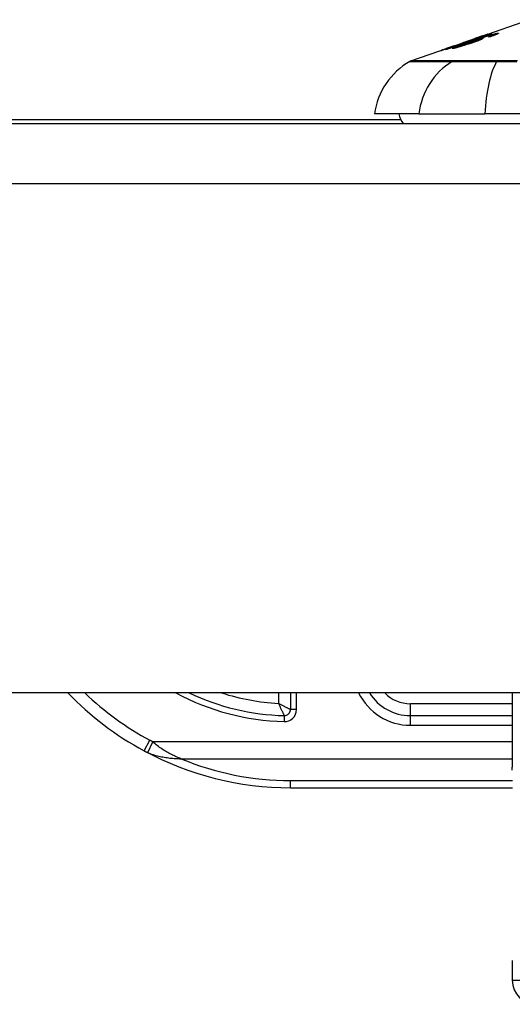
# Model space of a CAD drawing. Header units: inches. Extents: x 19 to 626, y 56 to 294.
# Tile 211 of 256: x 87.767 to 88.576, y 292.408 to 294.024. Entities that reach past the tile are written whole.
import ezdxf

# ---------------------------------------------------------------- set-up
doc = ezdxf.new("R2010")
doc.units = ezdxf.units.IN
doc.header["$MEASUREMENT"] = 0
doc.layers.add('Visible Edges(ANSI)', color=7, linetype='Continuous', lineweight=25)
doc.layers.add('Visible Tangent Edges(ANSI)', color=7, linetype='Continuous', lineweight=25)

msp = doc.modelspace()

# ---------------------------------------------------------------- linework, layer by layer
at = {"layer": 'Visible Edges(ANSI)'}
for p, q in [((88.5249, 293.9962), (88.6031, 294.0236)), ((88.5281, 293.9973), (88.5281, 293.997)), ((88.5415, 294.0004), (88.5415, 294.0002)), ((88.5435, 293.9978), (88.5435, 293.997)), ((88.5453, 293.9988), (88.5453, 293.9976)), ((88.4792, 293.9802), (88.4792, 293.9802)), ((88.4796, 293.9804), (88.5147, 293.9927)), ((88.4957, 293.986), (88.5038, 293.9888)), ((88.497, 293.9864), (88.497, 293.9861)), ((88.5037, 293.9888), (88.5037, 293.9885)), ((88.5106, 293.9905), (88.5194, 293.9935)), ((88.512, 293.9887), (88.512, 293.9883)), ((88.5152, 293.9928), (88.5152, 293.9928)), ((88.519, 293.9899), (88.519, 293.9887)), ((88.5194, 293.9935), (88.5194, 293.9931)), ((88.5245, 293.9947), (88.5245, 293.9943)), ((88.4096, 293.9559), (88.4714, 293.9775)), ((88.4668, 293.9758), (88.4668, 293.9756)), ((88.485, 293.9787), (88.485, 293.9777)), ((88.4225, 293.869), (88.3497, 293.869)), ((88.4225, 293.869), (88.5312, 293.869)), ((89.3886, 293.869), (88.5312, 293.869)), ((84.8089, 293.8532), (150.4139, 293.8532)), ((88.3932, 293.8592), (87.3614, 293.8592)), ((150.4139, 292.9192), (84.8089, 292.9192)), ((88.2119, 292.9192), (88.2119, 292.8918)), ((88.5761, 292.9192), (88.5761, 292.7973)), ((88.5761, 292.8818), (88.4088, 292.8818)), ((88.2119, 292.7637), (88.5763, 292.7637)), ((88.5761, 292.4803), (88.5761, 292.4477))]:
    msp.add_line(p, q, dxfattribs=at)
at = {"layer": 'Visible Edges(ANSI)', "flags": 128}
for points in [[(88.5424, 294.0005), (88.5394, 293.9995), (88.5363, 293.9984), (88.5332, 293.9973), (88.5301, 293.9962), (88.527, 293.9952), (88.5239, 293.9941), (88.5208, 293.993), (88.5177, 293.992), (88.5146, 293.9909), (88.5115, 293.9898), (88.5083, 293.9887), (88.5052, 293.9876), (88.5021, 293.9866), (88.499, 293.9855), (88.4959, 293.9844), (88.4928, 293.9833), (88.4897, 293.9823), (88.4866, 293.9812), (88.4835, 293.9801), (88.4804, 293.9791), (88.4773, 293.978), (88.4743, 293.9769), (88.4712, 293.9759), (88.4682, 293.9748)], [(88.5061, 293.9871), (88.5075, 293.9876), (88.5089, 293.9881), (88.5104, 293.9886), (88.5118, 293.9891), (88.5132, 293.9896), (88.5146, 293.9901), (88.5161, 293.9905), (88.5175, 293.991), (88.5189, 293.9915), (88.5203, 293.992), (88.5217, 293.9925), (88.5231, 293.9929), (88.5245, 293.9934), (88.5258, 293.9939), (88.5272, 293.9943), (88.5285, 293.9947), (88.5298, 293.9952), (88.5311, 293.9956), (88.5324, 293.996), (88.5337, 293.9964), (88.535, 293.9968), (88.5362, 293.9972), (88.5375, 293.9976), (88.5387, 293.998)], [(88.5403, 293.9979), (88.5383, 293.9973), (88.5363, 293.9967), (88.5341, 293.9961), (88.5319, 293.9954), (88.5298, 293.9947), (88.528, 293.9941), (88.5265, 293.9936), (88.5255, 293.9933), (88.5247, 293.993), (88.5238, 293.9927), (88.523, 293.9924), (88.5221, 293.9922), (88.5213, 293.9919), (88.5204, 293.9916), (88.5195, 293.9913), (88.5187, 293.991), (88.5178, 293.9907), (88.517, 293.9904), (88.5161, 293.9901), (88.5153, 293.9898), (88.5145, 293.9895), (88.5136, 293.9892), (88.5128, 293.989), (88.512, 293.9887)], [(88.5281, 293.9973), (88.528, 293.9972), (88.5278, 293.9972), (88.5274, 293.9971), (88.527, 293.9969), (88.5264, 293.9967), (88.5257, 293.9965), (88.5251, 293.9963), (88.5245, 293.9961), (88.5239, 293.9959), (88.5234, 293.9957), (88.5228, 293.9955), (88.5222, 293.9953), (88.5216, 293.9951), (88.5209, 293.9948), (88.5203, 293.9946), (88.5196, 293.9944), (88.5189, 293.9941), (88.5182, 293.9939), (88.5175, 293.9936), (88.5168, 293.9934), (88.5161, 293.9931), (88.5154, 293.9929), (88.5146, 293.9926), (88.5139, 293.9924)], [(88.5152, 293.9928), (88.5169, 293.9934), (88.5185, 293.994), (88.5202, 293.9946), (88.5218, 293.9952), (88.5234, 293.9957), (88.525, 293.9963), (88.5264, 293.9968), (88.5276, 293.9972), (88.5287, 293.9976), (88.5297, 293.9979), (88.5305, 293.9982), (88.5312, 293.9984), (88.5319, 293.9987), (88.5325, 293.9989), (88.533, 293.9991), (88.5336, 293.9992), (88.534, 293.9994), (88.5344, 293.9995), (88.5347, 293.9996), (88.535, 293.9997), (88.5352, 293.9998), (88.5354, 293.9998), (88.5355, 293.9999), (88.5356, 293.9999)], [(88.517, 293.9932), (88.5177, 293.9935), (88.5185, 293.9937), (88.5192, 293.994), (88.52, 293.9943), (88.5207, 293.9945), (88.5214, 293.9948), (88.5221, 293.995), (88.5228, 293.9953), (88.5234, 293.9955), (88.524, 293.9957), (88.5246, 293.9959), (88.5252, 293.9961), (88.5257, 293.9963), (88.5262, 293.9965), (88.5266, 293.9966), (88.5269, 293.9968), (88.5273, 293.9969), (88.5275, 293.997), (88.5277, 293.9971), (88.5279, 293.9972), (88.528, 293.9972), (88.5281, 293.9972), (88.5281, 293.9973), (88.5281, 293.9973)], [(88.5356, 293.9999), (88.5357, 293.9999), (88.5356, 293.9998), (88.5354, 293.9998), (88.5351, 293.9996), (88.5347, 293.9995), (88.5342, 293.9993), (88.5336, 293.999), (88.533, 293.9988), (88.5322, 293.9985), (88.5313, 293.9982), (88.5303, 293.9978), (88.5293, 293.9974), (88.5282, 293.997), (88.5272, 293.9966), (88.5261, 293.9962), (88.5251, 293.9959), (88.5242, 293.9955), (88.5232, 293.9952), (88.5222, 293.9949), (88.5213, 293.9945), (88.5203, 293.9942), (88.5193, 293.9938), (88.5183, 293.9935), (88.5172, 293.9931)], [(88.5194, 293.9935), (88.5204, 293.9938), (88.5215, 293.9942), (88.5225, 293.9945), (88.5235, 293.9948), (88.5245, 293.9951), (88.5255, 293.9954), (88.5265, 293.9957), (88.5275, 293.996), (88.5284, 293.9963), (88.5294, 293.9966), (88.5303, 293.9969), (88.5312, 293.9972), (88.532, 293.9974), (88.5329, 293.9977), (88.5337, 293.998), (88.5345, 293.9982), (88.5353, 293.9985), (88.5362, 293.9987), (88.537, 293.999), (88.5379, 293.9993), (88.5388, 293.9996), (88.5397, 293.9999), (88.5406, 294.0002), (88.5415, 294.0004)], [(88.5368, 293.9953), (88.5371, 293.9954), (88.5374, 293.9955), (88.5378, 293.9957), (88.5381, 293.9958), (88.5384, 293.9959), (88.5387, 293.996), (88.539, 293.9961), (88.5393, 293.9962), (88.5396, 293.9963), (88.5399, 293.9964), (88.5402, 293.9966), (88.5405, 293.9967), (88.5408, 293.9968), (88.5411, 293.9969), (88.5414, 293.997), (88.5416, 293.9971), (88.5419, 293.9972), (88.5421, 293.9973), (88.5424, 293.9974), (88.5426, 293.9975), (88.5429, 293.9976), (88.5431, 293.9977), (88.5433, 293.9978), (88.5435, 293.9978)], [(88.5387, 293.998), (88.5395, 293.9983), (88.5403, 293.9985), (88.5411, 293.9987), (88.5418, 293.999), (88.5426, 293.9992), (88.5433, 293.9994), (88.544, 293.9996), (88.5447, 293.9998), (88.5454, 294), (88.546, 294.0001), (88.5466, 294.0003), (88.5472, 294.0004), (88.5478, 294.0006), (88.5483, 294.0007), (88.5488, 294.0008), (88.5493, 294.0009), (88.5498, 294.001), (88.5502, 294.0011), (88.5506, 294.0012), (88.5509, 294.0013), (88.5513, 294.0013), (88.5516, 294.0014), (88.5519, 294.0014), (88.5522, 294.0014)], [(88.5522, 294.0014), (88.5525, 294.0014), (88.5528, 294.0014), (88.553, 294.0014), (88.5531, 294.0014), (88.5532, 294.0013), (88.5532, 294.0012), (88.5531, 294.0011), (88.5529, 294.0009), (88.5526, 294.0007), (88.5522, 294.0005), (88.5518, 294.0003), (88.5513, 294), (88.5507, 293.9997), (88.55, 293.9994), (88.5492, 293.9991), (88.5484, 293.9988), (88.5475, 293.9984), (88.5466, 293.9981), (88.5456, 293.9977), (88.5445, 293.9973), (88.5435, 293.9969), (88.5424, 293.9965), (88.5412, 293.9961), (88.5401, 293.9957)], [(88.5447, 293.9989), (88.5446, 293.9989), (88.5445, 293.9989), (88.5444, 293.9989), (88.5443, 293.9989), (88.5442, 293.9988), (88.544, 293.9988), (88.5439, 293.9988), (88.5437, 293.9988), (88.5436, 293.9987), (88.5434, 293.9987), (88.5432, 293.9987), (88.543, 293.9986), (88.5428, 293.9986), (88.5426, 293.9985), (88.5424, 293.9985), (88.5422, 293.9984), (88.542, 293.9984), (88.5418, 293.9983), (88.5415, 293.9982), (88.5413, 293.9982), (88.541, 293.9981), (88.5408, 293.998), (88.5405, 293.998), (88.5403, 293.9979)], [(88.5415, 294.0004), (88.5415, 294.0005), (88.5416, 294.0005), (88.5416, 294.0005), (88.5416, 294.0005), (88.5417, 294.0005), (88.5417, 294.0005), (88.5418, 294.0005), (88.5418, 294.0005), (88.5418, 294.0005), (88.5419, 294.0005), (88.5419, 294.0005), (88.542, 294.0005), (88.542, 294.0005), (88.542, 294.0005), (88.5421, 294.0005), (88.5421, 294.0005), (88.5422, 294.0005), (88.5422, 294.0005), (88.5422, 294.0005), (88.5423, 294.0005), (88.5423, 294.0005), (88.5424, 294.0005), (88.5424, 294.0005), (88.5424, 294.0005)], [(88.5435, 293.9978), (88.5437, 293.9979), (88.5439, 293.998), (88.5441, 293.9981), (88.5443, 293.9982), (88.5444, 293.9983), (88.5446, 293.9984), (88.5447, 293.9984), (88.5448, 293.9985), (88.545, 293.9986), (88.545, 293.9986), (88.5451, 293.9987), (88.5452, 293.9987), (88.5452, 293.9988), (88.5453, 293.9988), (88.5453, 293.9988), (88.5453, 293.9989), (88.5453, 293.9989), (88.5452, 293.9989), (88.5452, 293.9989), (88.5451, 293.9989), (88.545, 293.9989), (88.545, 293.9989), (88.5449, 293.9989), (88.5447, 293.9989)], [(88.4838, 293.9814), (88.4817, 293.9807), (88.4797, 293.98), (88.4777, 293.9793), (88.4758, 293.9786), (88.4739, 293.978), (88.472, 293.9774), (88.4703, 293.9768), (88.4687, 293.9762), (88.4674, 293.9758), (88.4662, 293.9754), (88.4652, 293.9751), (88.4644, 293.9748), (88.4636, 293.9745), (88.4629, 293.9743), (88.4622, 293.9741), (88.4616, 293.9739), (88.4611, 293.9737), (88.4606, 293.9736), (88.4602, 293.9734), (88.4599, 293.9733), (88.4596, 293.9733), (88.4594, 293.9732), (88.4593, 293.9732), (88.4592, 293.9731)], [(88.4592, 293.9731), (88.4592, 293.9732), (88.4593, 293.9732), (88.4596, 293.9733), (88.46, 293.9735), (88.4607, 293.9737), (88.4615, 293.974), (88.4624, 293.9743), (88.4633, 293.9747), (88.4641, 293.975), (88.4649, 293.9752), (88.4657, 293.9755), (88.4666, 293.9758), (88.4675, 293.9761), (88.4684, 293.9765), (88.4694, 293.9768), (88.4704, 293.9772), (88.4714, 293.9775), (88.4725, 293.9779), (88.4736, 293.9783), (88.4747, 293.9787), (88.4758, 293.979), (88.4769, 293.9794), (88.478, 293.9798), (88.4792, 293.9802)], [(88.4667, 293.9746), (88.4691, 293.9754), (88.4715, 293.9762), (88.4739, 293.9771), (88.4763, 293.9779), (88.4787, 293.9788), (88.4811, 293.9796), (88.4835, 293.9804), (88.4859, 293.9813), (88.4883, 293.9821), (88.4907, 293.983), (88.4932, 293.9838), (88.4956, 293.9846), (88.498, 293.9855), (88.5004, 293.9863), (88.5028, 293.9872), (88.5052, 293.988), (88.5077, 293.9888), (88.5101, 293.9897), (88.5125, 293.9905), (88.5149, 293.9914), (88.5173, 293.9922), (88.5197, 293.993), (88.5221, 293.9939), (88.5245, 293.9947)], [(88.4668, 293.9758), (88.4669, 293.9758), (88.4671, 293.9759), (88.4673, 293.976), (88.4677, 293.9761), (88.4681, 293.9762), (88.4687, 293.9764), (88.4693, 293.9766), (88.47, 293.9768), (88.4707, 293.9771), (88.4714, 293.9773), (88.4721, 293.9775), (88.4728, 293.9778), (88.4736, 293.978), (88.4744, 293.9783), (88.4752, 293.9786), (88.476, 293.9789), (88.4769, 293.9792), (88.4777, 293.9795), (88.4786, 293.9798), (88.4795, 293.9801), (88.4804, 293.9804), (88.4813, 293.9807), (88.4822, 293.981), (88.4831, 293.9813)], [(88.4808, 293.9808), (88.4797, 293.9804), (88.4786, 293.98), (88.4776, 293.9797), (88.4765, 293.9793), (88.4754, 293.9789), (88.4744, 293.9786), (88.4734, 293.9782), (88.4725, 293.9779), (88.4715, 293.9775), (88.4707, 293.9772), (88.4699, 293.977), (88.4693, 293.9768), (88.4688, 293.9766), (88.4684, 293.9764), (88.4681, 293.9763), (88.4677, 293.9762), (88.4675, 293.9761), (88.4673, 293.976), (88.4671, 293.9759), (88.4669, 293.9759), (88.4668, 293.9758), (88.4668, 293.9758), (88.4668, 293.9758), (88.4668, 293.9758)], [(88.4783, 293.9761), (88.4773, 293.9761), (88.4779, 293.9767), (88.4803, 293.9777), (88.4828, 293.9787), (88.4838, 293.9791), (88.4847, 293.9795), (88.4857, 293.9798), (88.4868, 293.9802), (88.4879, 293.9806), (88.489, 293.981), (88.4901, 293.9814), (88.4912, 293.9818), (88.4924, 293.9823), (88.4936, 293.9827), (88.4948, 293.9831), (88.496, 293.9836), (88.4972, 293.984), (88.4985, 293.9844), (88.4998, 293.9849), (88.501, 293.9853), (88.5023, 293.9858), (88.5036, 293.9862), (88.5048, 293.9867), (88.5061, 293.9871)], [(88.5094, 293.9853), (88.5079, 293.9848), (88.5063, 293.9843), (88.5047, 293.9837), (88.503, 293.9832), (88.5014, 293.9827), (88.4998, 293.9822), (88.4982, 293.9816), (88.4965, 293.9811), (88.4948, 293.9806), (88.493, 293.9801), (88.491, 293.9795), (88.489, 293.9789), (88.4871, 293.9783), (88.4855, 293.9779), (88.4843, 293.9775), (88.4834, 293.9773), (88.4825, 293.9771), (88.4817, 293.9769), (88.481, 293.9767), (88.4803, 293.9765), (88.4797, 293.9764), (88.4792, 293.9763), (88.4787, 293.9762), (88.4783, 293.9761)], [(88.4792, 293.9802), (88.4793, 293.9803), (88.4793, 293.9803), (88.4794, 293.9803), (88.4795, 293.9803), (88.4795, 293.9804), (88.4796, 293.9804), (88.4797, 293.9804), (88.4797, 293.9804), (88.4798, 293.9805), (88.4799, 293.9805), (88.4799, 293.9805), (88.48, 293.9805), (88.4801, 293.9806), (88.4801, 293.9806), (88.4802, 293.9806), (88.4803, 293.9806), (88.4804, 293.9806), (88.4804, 293.9807), (88.4805, 293.9807), (88.4806, 293.9807), (88.4806, 293.9807), (88.4807, 293.9808), (88.4808, 293.9808), (88.4808, 293.9808)], [(88.4831, 293.9813), (88.484, 293.9816), (88.4848, 293.9819), (88.4857, 293.9822), (88.4865, 293.9825), (88.4873, 293.9828), (88.4881, 293.9831), (88.4889, 293.9834), (88.4897, 293.9836), (88.4904, 293.9839), (88.4911, 293.9842), (88.4918, 293.9844), (88.4924, 293.9846), (88.4931, 293.9849), (88.4937, 293.9851), (88.4943, 293.9853), (88.4949, 293.9855), (88.4954, 293.9857), (88.4959, 293.9859), (88.4963, 293.9861), (88.4966, 293.9862), (88.4968, 293.9863), (88.497, 293.9863), (88.497, 293.9864), (88.497, 293.9864)], [(88.5016, 293.9878), (88.5014, 293.9878), (88.5012, 293.9877), (88.501, 293.9876), (88.5008, 293.9875), (88.5005, 293.9874), (88.5002, 293.9873), (88.4999, 293.9872), (88.4995, 293.987), (88.4991, 293.9869), (88.4987, 293.9867), (88.4982, 293.9865), (88.4977, 293.9864), (88.4972, 293.9862), (88.4966, 293.986), (88.4959, 293.9857), (88.495, 293.9854), (88.494, 293.985), (88.4927, 293.9845), (88.4913, 293.984), (88.4899, 293.9835), (88.4884, 293.983), (88.4869, 293.9825), (88.4853, 293.9819), (88.4838, 293.9814)], [(88.4986, 293.984), (88.4975, 293.9836), (88.4964, 293.9832), (88.4954, 293.9828), (88.4944, 293.9825), (88.4933, 293.9821), (88.4924, 293.9817), (88.4914, 293.9814), (88.4904, 293.981), (88.4896, 293.9807), (88.4887, 293.9804), (88.488, 293.9801), (88.4873, 293.9798), (88.4867, 293.9796), (88.4862, 293.9793), (88.4858, 293.9791), (88.4855, 293.979), (88.4852, 293.9789), (88.4851, 293.9788), (88.485, 293.9787), (88.485, 293.9786), (88.485, 293.9786), (88.4851, 293.9786), (88.4853, 293.9786), (88.4855, 293.9786)], [(88.4855, 293.9786), (88.4858, 293.9787), (88.486, 293.9787), (88.4864, 293.9788), (88.4867, 293.9789), (88.4871, 293.979), (88.4875, 293.9791), (88.488, 293.9792), (88.4885, 293.9793), (88.4891, 293.9795), (88.4897, 293.9796), (88.4903, 293.9798), (88.4909, 293.98), (88.4915, 293.9802), (88.4922, 293.9804), (88.4929, 293.9806), (88.4938, 293.9808), (88.4949, 293.9812), (88.4962, 293.9816), (88.4978, 293.9821), (88.4995, 293.9826), (88.5012, 293.9832), (88.5029, 293.9838), (88.5046, 293.9843), (88.5063, 293.9849)], [(88.497, 293.9864), (88.497, 293.9864), (88.497, 293.9864), (88.497, 293.9864), (88.4969, 293.9864), (88.4969, 293.9863), (88.4969, 293.9863), (88.4968, 293.9863), (88.4968, 293.9863), (88.4967, 293.9863), (88.4967, 293.9863), (88.4966, 293.9863), (88.4966, 293.9862), (88.4965, 293.9862), (88.4964, 293.9862), (88.4964, 293.9862), (88.4963, 293.9862), (88.4962, 293.9861), (88.4962, 293.9861), (88.4961, 293.9861), (88.496, 293.9861), (88.4959, 293.986), (88.4958, 293.986), (88.4958, 293.986), (88.4957, 293.986)], [(88.5184, 293.9899), (88.5179, 293.9899), (88.5173, 293.9897), (88.5166, 293.9896), (88.5158, 293.9894), (88.5148, 293.9891), (88.5138, 293.9889), (88.5128, 293.9886), (88.5119, 293.9883), (88.511, 293.988), (88.5103, 293.9878), (88.5095, 293.9876), (88.5087, 293.9873), (88.5079, 293.9871), (88.507, 293.9868), (88.5062, 293.9865), (88.5053, 293.9862), (88.5045, 293.986), (88.5037, 293.9857), (88.5028, 293.9854), (88.502, 293.9851), (88.5011, 293.9848), (88.5003, 293.9845), (88.4995, 293.9843), (88.4986, 293.984)], [(88.5172, 293.9931), (88.5165, 293.9929), (88.5159, 293.9926), (88.5152, 293.9924), (88.5145, 293.9922), (88.5138, 293.9919), (88.5131, 293.9917), (88.5124, 293.9915), (88.5118, 293.9912), (88.5111, 293.991), (88.5105, 293.9908), (88.5098, 293.9906), (88.5091, 293.9903), (88.5084, 293.9901), (88.5077, 293.9899), (88.507, 293.9896), (88.5063, 293.9894), (88.5056, 293.9891), (88.5049, 293.9889), (88.5042, 293.9887), (88.5036, 293.9885), (88.5031, 293.9883), (88.5025, 293.9881), (88.502, 293.988), (88.5016, 293.9878)], [(88.5037, 293.9888), (88.5042, 293.9889), (88.5054, 293.9893), (88.5071, 293.9898), (88.5085, 293.9903), (88.5091, 293.9905), (88.5094, 293.9906), (88.5098, 293.9907), (88.5101, 293.9908), (88.5105, 293.991), (88.5109, 293.9911), (88.5113, 293.9912), (88.5117, 293.9914), (88.5121, 293.9915), (88.5126, 293.9917), (88.513, 293.9918), (88.5134, 293.992), (88.5139, 293.9921), (88.5143, 293.9923), (88.5147, 293.9924), (88.5152, 293.9926), (88.5156, 293.9927), (88.5161, 293.9929), (88.5165, 293.993), (88.517, 293.9932)], [(88.5038, 293.9888), (88.5038, 293.9888), (88.5038, 293.9888), (88.5038, 293.9888), (88.5038, 293.9888), (88.5038, 293.9888), (88.5038, 293.9888), (88.5038, 293.9888), (88.5038, 293.9888), (88.5038, 293.9888), (88.5038, 293.9888), (88.5037, 293.9888), (88.5037, 293.9888), (88.5037, 293.9888), (88.5037, 293.9888), (88.5037, 293.9888), (88.5037, 293.9888), (88.5037, 293.9888), (88.5037, 293.9888), (88.5037, 293.9888), (88.5037, 293.9888), (88.5037, 293.9888), (88.5037, 293.9888), (88.5037, 293.9888), (88.5037, 293.9888)], [(88.5063, 293.9849), (88.5075, 293.9853), (88.5087, 293.9857), (88.51, 293.9861), (88.5111, 293.9866), (88.5123, 293.987), (88.5133, 293.9874), (88.5143, 293.9877), (88.5153, 293.9881), (88.5161, 293.9884), (88.5168, 293.9887), (88.5173, 293.9889), (88.5177, 293.9891), (88.5181, 293.9893), (88.5183, 293.9894), (88.5186, 293.9895), (88.5187, 293.9897), (88.5189, 293.9897), (88.5189, 293.9898), (88.519, 293.9899), (88.5189, 293.9899), (88.5189, 293.9899), (88.5187, 293.99), (88.5186, 293.9899), (88.5184, 293.9899)], [(88.5267, 293.9927), (88.5273, 293.9927), (88.5275, 293.9926), (88.5275, 293.9924), (88.527, 293.9921), (88.5263, 293.9917), (88.5254, 293.9913), (88.5246, 293.9909), (88.5239, 293.9906), (88.5233, 293.9904), (88.5226, 293.9901), (88.5219, 293.9898), (88.5211, 293.9895), (88.5203, 293.9892), (88.5194, 293.9888), (88.5185, 293.9885), (88.5176, 293.9882), (88.5167, 293.9878), (88.5157, 293.9875), (88.5147, 293.9871), (88.5137, 293.9868), (88.5126, 293.9864), (88.5116, 293.986), (88.5105, 293.9857), (88.5094, 293.9853)], [(88.5245, 293.9947), (88.524, 293.9945), (88.5235, 293.9944), (88.523, 293.9942), (88.5225, 293.9941), (88.522, 293.9939), (88.5215, 293.9937), (88.521, 293.9936), (88.5205, 293.9934), (88.52, 293.9933), (88.5195, 293.9932), (88.5191, 293.993), (88.5186, 293.9929), (88.5182, 293.9927), (88.5177, 293.9926), (88.5172, 293.9925), (88.5166, 293.9923), (88.516, 293.9921), (88.5153, 293.9919), (88.5145, 293.9916), (88.5137, 293.9914), (88.5129, 293.9911), (88.5121, 293.9909), (88.5113, 293.9907), (88.5106, 293.9905)], [(88.512, 293.9887), (88.5128, 293.9889), (88.5135, 293.9892), (88.5142, 293.9894), (88.5149, 293.9896), (88.5156, 293.9898), (88.5163, 293.99), (88.517, 293.9902), (88.5177, 293.9904), (88.5183, 293.9906), (88.519, 293.9908), (88.5197, 293.991), (88.5203, 293.9912), (88.521, 293.9914), (88.5217, 293.9916), (88.5223, 293.9917), (88.523, 293.9919), (88.5236, 293.992), (88.5241, 293.9922), (88.5247, 293.9923), (88.5252, 293.9924), (88.5256, 293.9925), (88.526, 293.9926), (88.5264, 293.9926), (88.5267, 293.9927)], [(88.5139, 293.9924), (88.514, 293.9924), (88.514, 293.9924), (88.5141, 293.9924), (88.5141, 293.9925), (88.5142, 293.9925), (88.5142, 293.9925), (88.5143, 293.9925), (88.5143, 293.9925), (88.5144, 293.9926), (88.5144, 293.9926), (88.5145, 293.9926), (88.5145, 293.9926), (88.5146, 293.9926), (88.5146, 293.9927), (88.5147, 293.9927), (88.5148, 293.9927), (88.5148, 293.9927), (88.5149, 293.9927), (88.5149, 293.9927), (88.515, 293.9928), (88.515, 293.9928), (88.5151, 293.9928), (88.5151, 293.9928), (88.5152, 293.9928)], [(88.5401, 293.9957), (88.5399, 293.9957), (88.5398, 293.9957), (88.5397, 293.9957), (88.5395, 293.9957), (88.5394, 293.9957), (88.5393, 293.9956), (88.5391, 293.9956), (88.539, 293.9956), (88.5388, 293.9956), (88.5387, 293.9956), (88.5386, 293.9956), (88.5384, 293.9955), (88.5383, 293.9955), (88.5382, 293.9955), (88.538, 293.9955), (88.5379, 293.9955), (88.5378, 293.9954), (88.5376, 293.9954), (88.5375, 293.9954), (88.5374, 293.9954), (88.5372, 293.9954), (88.5371, 293.9954), (88.537, 293.9953), (88.5368, 293.9953)], [(88.4682, 293.9748), (88.4681, 293.9748), (88.468, 293.9748), (88.468, 293.9748), (88.4679, 293.9748), (88.4678, 293.9748), (88.4678, 293.9747), (88.4677, 293.9747), (88.4677, 293.9747), (88.4676, 293.9747), (88.4675, 293.9747), (88.4675, 293.9747), (88.4674, 293.9747), (88.4673, 293.9747), (88.4673, 293.9747), (88.4672, 293.9747), (88.4672, 293.9747), (88.4671, 293.9746), (88.467, 293.9746), (88.467, 293.9746), (88.4669, 293.9746), (88.4668, 293.9746), (88.4668, 293.9746), (88.4667, 293.9746), (88.4667, 293.9746)]]:
    msp.add_lwpolyline(points, dxfattribs=at)
at = {"layer": 'Visible Edges(ANSI)'}
for centre, radius, start, end in [((88.4667, 293.8527), 0.1181, 119.8169, 172.0587), ((88.4128, 293.9466), 0.00984, 109.29, 119.8169), ((88.4284, 293.8768), 0.0394, 191.537, 216.8699), ((88.2119, 293.2706), 0.5069, 223.883, 241.7521), ((88.2119, 293.2706), 0.3888, 244.6591, 268.5116), ((88.4088, 292.9606), 0.0787, 211.6615, 270), ((88.2021, 292.8918), 0.00984, 268.5116, 0), ((88.2119, 293.2706), 0.5069, 241.7521, 270), ((88.6154, 292.4477), 0.0394, 180, 270)]:
    msp.add_arc(centre, radius, start, end, dxfattribs=at)
at = {"layer": 'Visible Tangent Edges(ANSI)'}
for p, q in [((88.5356, 293.9999), (88.5356, 293.9999)), ((88.5387, 293.998), (88.5387, 293.9975)), ((88.5522, 294.0014), (88.5522, 294.0005)), ((88.4831, 293.9813), (88.4831, 293.9812)), ((88.5037, 293.9888), (88.5037, 293.9885)), ((88.5061, 293.9871), (88.5061, 293.9865)), ((88.5063, 293.9849), (88.5063, 293.9843)), ((88.517, 293.9932), (88.517, 293.993)), ((88.5267, 293.9927), (88.5267, 293.9919)), ((88.4668, 293.9758), (88.4668, 293.9756)), ((88.4855, 293.9786), (88.4855, 293.9779)), ((88.4794, 293.9559), (88.4792, 293.9559)), ((88.5516, 293.9559), (88.5511, 293.9559)), ((150.4139, 293.7542), (84.8089, 293.7542)), ((88.1922, 292.9192), (88.1922, 292.902)), ((88.2217, 292.8918), (88.2217, 292.9192)), ((88.4088, 292.8818), (88.4088, 292.9015)), ((88.5761, 292.9015), (88.4088, 292.9015)), ((88.2018, 292.8819), (88.2016, 292.8721)), ((88.2217, 292.8918), (88.2119, 292.8918)), ((88.4088, 292.8661), (88.4088, 292.8818)), ((88.4088, 292.8661), (88.5761, 292.8661)), ((87.972, 292.8241), (87.9813, 292.8414)), ((87.9777, 292.8213), (87.986, 292.8391)), ((88.5761, 292.8391), (87.986, 292.8391)), ((88.032, 292.8112), (88.5761, 292.8112)), ((88.2119, 292.7637), (88.2119, 292.7752)), ((88.5762, 292.7752), (88.2119, 292.7752)), ((88.5761, 292.4477), (88.7729, 292.4477))]:
    msp.add_line(p, q, dxfattribs=at)
at = {"layer": 'Visible Tangent Edges(ANSI)', "flags": 128}
for points in [[(88.408, 293.9551), (88.4081, 293.9551), (88.4084, 293.9551), (88.409, 293.9551), (88.4099, 293.9551), (88.411, 293.9551), (88.4123, 293.9551), (88.4139, 293.9551), (88.4157, 293.9551), (88.4178, 293.9551), (88.4201, 293.9551), (88.4226, 293.9551), (88.4254, 293.9551), (88.4284, 293.9551), (88.4316, 293.9551), (88.4351, 293.955), (88.4389, 293.955), (88.4428, 293.955), (88.447, 293.955), (88.4514, 293.955), (88.4561, 293.955), (88.461, 293.955), (88.4662, 293.955), (88.4715, 293.9549), (88.4771, 293.9549)], [(88.4792, 293.9559), (88.4736, 293.9559), (88.4682, 293.9559), (88.463, 293.9559), (88.4581, 293.9559), (88.4534, 293.9559), (88.449, 293.9559), (88.4447, 293.9559), (88.4407, 293.9559), (88.437, 293.9559), (88.4335, 293.9559), (88.4302, 293.9559), (88.4272, 293.9559), (88.4244, 293.9559), (88.4218, 293.9559), (88.4195, 293.9559), (88.4174, 293.9559), (88.4156, 293.9559), (88.414, 293.9559), (88.4127, 293.9559), (88.4116, 293.9559), (88.4107, 293.9559), (88.4101, 293.9559), (88.4097, 293.9559), (88.4096, 293.9559)], [(88.4771, 293.9549), (88.4787, 293.9549), (88.4803, 293.9549), (88.4822, 293.9549), (88.4842, 293.9549), (88.4863, 293.9549), (88.4886, 293.9549), (88.4911, 293.9549), (88.4937, 293.9549), (88.4964, 293.9549), (88.4992, 293.9549), (88.5022, 293.9549), (88.5053, 293.9549), (88.5085, 293.9549), (88.5118, 293.9549), (88.5153, 293.9549), (88.5188, 293.9549), (88.5225, 293.9549), (88.5262, 293.9549), (88.5301, 293.9549), (88.534, 293.9549), (88.538, 293.9549), (88.542, 293.9549), (88.5462, 293.9549), (88.5504, 293.9549)], [(88.5511, 293.9559), (88.547, 293.9559), (88.543, 293.9559), (88.539, 293.9559), (88.5351, 293.9559), (88.5313, 293.9559), (88.5276, 293.9559), (88.5239, 293.9559), (88.5204, 293.9559), (88.5169, 293.9559), (88.5136, 293.9559), (88.5103, 293.9559), (88.5072, 293.9559), (88.5041, 293.9559), (88.5012, 293.9559), (88.4984, 293.9559), (88.4958, 293.9559), (88.4932, 293.9559), (88.4908, 293.9559), (88.4886, 293.9559), (88.4864, 293.9559), (88.4845, 293.9559), (88.4826, 293.9559), (88.4809, 293.9559), (88.4794, 293.9559)], [(88.5504, 293.9549), (88.5833, 293.955)], [(88.5844, 293.9559), (88.568, 293.9559), (88.5516, 293.9559)], [(88.2119, 292.8918), (88.2118, 292.8918), (88.2116, 292.8919), (88.2113, 292.8921), (88.2109, 292.8923), (88.2104, 292.8926), (88.2098, 292.8929), (88.2091, 292.8932), (88.2084, 292.8936), (88.2075, 292.894), (88.2067, 292.8945), (88.2058, 292.8949), (88.2049, 292.8954), (88.2039, 292.8959), (88.2029, 292.8964), (88.2019, 292.897), (88.2008, 292.8975), (88.1998, 292.8981), (88.1987, 292.8986), (88.1976, 292.8992), (88.1966, 292.8997), (88.1955, 292.9003), (88.1944, 292.9009), (88.1933, 292.9015), (88.1922, 292.902)], [(88.1922, 292.902), (88.1927, 292.9009), (88.1933, 292.8998), (88.1938, 292.8987), (88.1943, 292.8976), (88.1948, 292.8965), (88.1953, 292.8954), (88.1958, 292.8943), (88.1963, 292.8932), (88.1969, 292.8922), (88.1974, 292.8911), (88.1978, 292.8901), (88.1983, 292.8891), (88.1988, 292.8882), (88.1992, 292.8872), (88.1996, 292.8864), (88.2, 292.8856), (88.2004, 292.8848), (88.2007, 292.8841), (88.2011, 292.8835), (88.2013, 292.883), (88.2015, 292.8825), (88.2017, 292.8822), (88.2018, 292.882), (88.2018, 292.8819)], [(87.986, 292.8391), (87.9858, 292.8392), (87.9856, 292.8393), (87.9854, 292.8393), (87.9852, 292.8394), (87.985, 292.8395), (87.9848, 292.8396), (87.9846, 292.8397), (87.9844, 292.8398), (87.9842, 292.8399), (87.984, 292.84), (87.9838, 292.8401), (87.9836, 292.8402), (87.9834, 292.8403), (87.9832, 292.8404), (87.9831, 292.8405), (87.9829, 292.8406), (87.9827, 292.8407), (87.9825, 292.8408), (87.9823, 292.8409), (87.9821, 292.841), (87.9819, 292.8411), (87.9817, 292.8412), (87.9815, 292.8413), (87.9813, 292.8414)], [(88.032, 292.8112), (88.0301, 292.812), (88.0281, 292.8128), (88.0262, 292.8136), (88.0242, 292.8145), (88.0223, 292.8153), (88.0203, 292.8163), (88.0184, 292.8172), (88.0164, 292.8182), (88.0145, 292.8192), (88.0125, 292.8202), (88.0106, 292.8213), (88.0087, 292.8224), (88.0067, 292.8236), (88.0048, 292.8248), (88.0029, 292.826), (88.001, 292.8272), (87.9991, 292.8285), (87.9972, 292.8299), (87.9953, 292.8313), (87.9934, 292.8327), (87.9915, 292.8342), (87.9897, 292.8358), (87.9878, 292.8374), (87.986, 292.8391)], [(87.972, 292.8241), (87.9722, 292.8239), (87.9725, 292.8238), (87.9727, 292.8237), (87.9729, 292.8236), (87.9732, 292.8235), (87.9734, 292.8233), (87.9736, 292.8232), (87.9739, 292.8231), (87.9741, 292.823), (87.9743, 292.8229), (87.9746, 292.8228), (87.9748, 292.8226), (87.9751, 292.8225), (87.9753, 292.8224), (87.9755, 292.8223), (87.9758, 292.8222), (87.976, 292.8221), (87.9762, 292.822), (87.9765, 292.8219), (87.9767, 292.8218), (87.977, 292.8216), (87.9772, 292.8215), (87.9774, 292.8214), (87.9777, 292.8213)], [(87.9777, 292.8213), (87.9799, 292.8204), (87.9822, 292.8195), (87.9844, 292.8187), (87.9867, 292.818), (87.989, 292.8173), (87.9912, 292.8166), (87.9935, 292.8161), (87.9958, 292.8155), (87.9981, 292.815), (88.0004, 292.8145), (88.0026, 292.8141), (88.0049, 292.8137), (88.0072, 292.8133), (88.0095, 292.813), (88.0118, 292.8127), (88.014, 292.8124), (88.0163, 292.8122), (88.0186, 292.812), (88.0208, 292.8118), (88.0231, 292.8116), (88.0253, 292.8115), (88.0276, 292.8114), (88.0298, 292.8113), (88.032, 292.8112)], [(88.5761, 292.7925), (88.5761, 292.7973)]]:
    msp.add_lwpolyline(points, dxfattribs=at)
at = {"layer": 'Visible Tangent Edges(ANSI)'}
for centre, radius, start, end in [((88.2119, 293.2706), 0.4872, 226.1533, 241.7521), ((88.2119, 293.2706), 0.3986, 241.8192, 268.5116), ((88.2119, 293.2706), 0.3691, 252.1718, 266.9428), ((88.4088, 292.9606), 0.0945, 205.9392, 270), ((88.4088, 292.9606), 0.0591, 224.4163, 270), ((88.2021, 292.8918), 0.0197, 268.5116, 0), ((88.2119, 293.2428), 0.4675, 247.3707, 270)]:
    msp.add_arc(centre, radius, start, end, dxfattribs=at)
for centre, major_axis, ratio, start_param, end_param in [((88.5329, 293.8527), (0, 0.1181), 0.943995, 0.523835, 1.432195), ((88.4818, 293.9464), (0.00008, 0.00984), 0.945463, 0.267645, 0.531352), ((88.5698, 293.8527), (0, 0.1181), 0.32996, 0.523835, 1.432195), ((88.552, 293.9464), (-0.00003, 0.00984), 0.32572, 0.259229, 0.522936)]:
    msp.add_ellipse(centre, major_axis=major_axis, ratio=ratio, start_param=start_param, end_param=end_param, dxfattribs=at)

doc.saveas('drawing.dxf')
